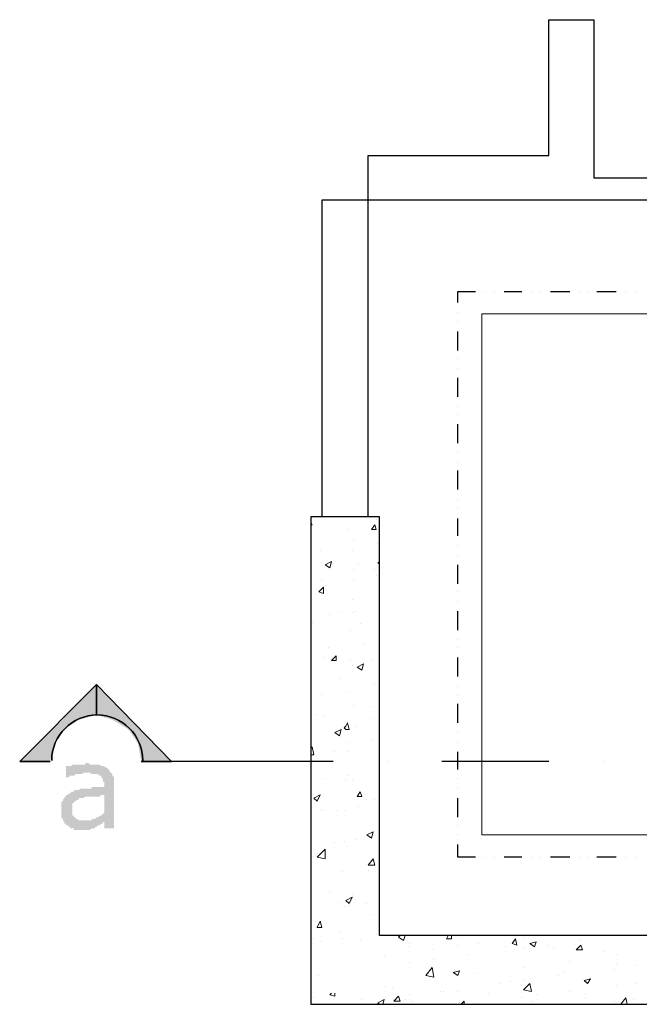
# Model space of a CAD drawing. Header units: metres. Extents: x 5.7 to 89.8, y 4 to 63.5.
# Tile 28 of 72: x 11.3 to 15, y 51 to 56.9. Entities that reach past the tile are written whole.
import ezdxf

# ---------------------------------------------------------------- set-up
doc = ezdxf.new("R2010")
doc.units = ezdxf.units.M
doc.header["$MEASUREMENT"] = 0
for name, color, linetype in [('PDF11_halozen', 7, 'Continuous'), ('PDF11_hatch-plan', 7, 'Continuous'), ('PDF11_saghf kazeb', 7, 'Continuous'), ('PDF11_SECTION', 7, 'Continuous'), ('PDF11_shear wall', 7, 'Continuous'), ('PDF11_wall', 7, 'Continuous')]:
    doc.layers.add(name, color=color, linetype=linetype)
doc.layers.add('PDF11_makos plan', color=7, linetype='Continuous', true_color=0xfcb5ed)

msp = doc.modelspace()

# ---------------------------------------------------------------- hatches: boundary and pattern name
at = {"layer": 'PDF11_SECTION', "transparency": 33554559}
h = msp.add_hatch(color=256, dxfattribs=at)
h.paths.add_polyline_path([(11.8592, 52.0727), (11.8014, 52.0727), (11.8014, 52.1112), (11.7918, 52.1112), (11.7918, 52.1016), (11.7822, 52.1016), (11.7725, 52.092), (11.7725, 52.092), (11.7629, 52.092), (11.7533, 52.0823), (11.7533, 52.0823), (11.7436, 52.0823), (11.7436, 52.0727), (11.734, 52.0727), (11.7244, 52.0727), (11.7244, 52.0727), (11.7147, 52.0631), (11.7147, 52.0631), (11.7051, 52.0631), (11.6955, 52.0631), (11.6955, 52.0631), (11.6859, 52.0631), (11.6762, 52.0631), (11.6666, 52.0631), (11.6666, 52.0631), (11.657, 52.0631), (11.657, 52.0631), (11.6473, 52.0631), (11.6377, 52.0631), (11.6377, 52.0631), (11.6281, 52.0631), (11.6184, 52.0631), (11.6184, 52.0727), (11.6088, 52.0727), (11.5992, 52.0727), (11.5992, 52.0727), (11.5895, 52.0823), (11.5895, 52.0823), (11.5799, 52.092), (11.5703, 52.092), (11.5703, 52.092), (11.5703, 52.1016), (11.5607, 52.1016), (11.5607, 52.1112), (11.5607, 52.1112), (11.551, 52.1208), (11.551, 52.1305), (11.551, 52.1305), (11.5414, 52.1401), (11.5414, 52.1497), (11.5414, 52.1497), (11.5414, 52.1594), (11.5414, 52.169), (11.5414, 52.169), (11.5414, 52.1786), (11.5414, 52.1786), (11.5414, 52.1883), (11.5414, 52.1979), (11.5414, 52.2075), (11.5414, 52.2075), (11.5414, 52.2172), (11.5414, 52.2268), (11.5414, 52.2364), (11.551, 52.2364), (11.551, 52.246), (11.551, 52.246), (11.5607, 52.2557), (11.5607, 52.2557), (11.5607, 52.2653), (11.5703, 52.2653), (11.5703, 52.2749), (11.5799, 52.2749), (11.5895, 52.2846), (11.5895, 52.2846), (11.5992, 52.2846), (11.5992, 52.2942), (11.6088, 52.2942), (11.6184, 52.2942), (11.6184, 52.3038), (11.6281, 52.3038), (11.6377, 52.3038), (11.6377, 52.3038), (11.6473, 52.3038), (11.657, 52.3135), (11.657, 52.3135), (11.6666, 52.3135), (11.6762, 52.3135), (11.6859, 52.3135), (11.6859, 52.3135), (11.6955, 52.3135), (11.6955, 52.3135), (11.7051, 52.3135), (11.7147, 52.3135), (11.7244, 52.3135), (11.7244, 52.3231), (11.734, 52.3231), (11.7436, 52.3231), (11.7436, 52.3231), (11.7533, 52.3231), (11.7629, 52.3231), (11.7725, 52.3231), (11.7725, 52.3231), (11.7822, 52.3231), (11.7918, 52.3231), (11.8014, 52.3231), (11.8014, 52.3231), (11.8014, 52.3327), (11.8014, 52.3424), (11.8014, 52.352), (11.7918, 52.352), (11.7918, 52.3616), (11.7918, 52.3713), (11.7918, 52.3713), (11.7918, 52.3713), (11.7822, 52.3809), (11.7822, 52.3905), (11.7725, 52.3905), (11.7725, 52.3905), (11.7629, 52.4001), (11.7533, 52.4001), (11.7533, 52.4001), (11.7436, 52.4001), (11.734, 52.4001), (11.734, 52.4001), (11.7244, 52.4001), (11.7147, 52.4098), (11.7051, 52.4098), (11.7051, 52.4098), (11.6955, 52.4098), (11.6859, 52.4098), (11.6859, 52.4098), (11.6762, 52.4098), (11.6666, 52.4001), (11.6666, 52.4001), (11.657, 52.4001), (11.6473, 52.4001), (11.6377, 52.4001), (11.6377, 52.4001), (11.6377, 52.4001), (11.6281, 52.4001), (11.6184, 52.3905), (11.6088, 52.3905), (11.6088, 52.3905), (11.5992, 52.3905), (11.5895, 52.3905), (11.5895, 52.3809), (11.5799, 52.3809), (11.5799, 52.3809), (11.5703, 52.3809), (11.5703, 52.4483), (11.5799, 52.4483), (11.5799, 52.4483), (11.5895, 52.4483), (11.5992, 52.4483), (11.5992, 52.4483), (11.6088, 52.4579), (11.6184, 52.4579), (11.6281, 52.4579), (11.6377, 52.4579), (11.6377, 52.4579), (11.6473, 52.4579), (11.657, 52.4579), (11.657, 52.4579), (11.6666, 52.4579), (11.6762, 52.4579), (11.6859, 52.4579), (11.6859, 52.4676), (11.6955, 52.4676), (11.6955, 52.4676), (11.7051, 52.4676), (11.7147, 52.4579), (11.7147, 52.4579), (11.7244, 52.4579), (11.734, 52.4579), (11.7436, 52.4579), (11.7436, 52.4579), (11.7533, 52.4579), (11.7629, 52.4579), (11.7629, 52.4579), (11.7629, 52.4579), (11.7725, 52.4579), (11.7822, 52.4483), (11.7918, 52.4483), (11.7918, 52.4483), (11.8014, 52.4483), (11.8111, 52.4387), (11.8111, 52.4387), (11.8207, 52.4387), (11.8207, 52.429), (11.8207, 52.429), (11.8303, 52.429), (11.8303, 52.4194), (11.84, 52.4098), (11.84, 52.4098), (11.8496, 52.4001), (11.8496, 52.4001), (11.8496, 52.3905), (11.8496, 52.3905), (11.8592, 52.3809), (11.8592, 52.3713), (11.8592, 52.3713), (11.8592, 52.3616), (11.8592, 52.352), (11.8592, 52.3424), (11.8592, 52.3424), (11.8592, 52.3327), (11.8592, 52.3327)], flags=0)
h.paths.add_polyline_path([(11.8014, 52.169), (11.8014, 52.2749), (11.7918, 52.2749), (11.7822, 52.2749), (11.7822, 52.2749), (11.7725, 52.2653), (11.7629, 52.2653), (11.7629, 52.2653), (11.7533, 52.2653), (11.7436, 52.2653), (11.734, 52.2653), (11.734, 52.2653), (11.7244, 52.2653), (11.7147, 52.2653), (11.7051, 52.2653), (11.6955, 52.2653), (11.6955, 52.2653), (11.6859, 52.2653), (11.6762, 52.2557), (11.6762, 52.2557), (11.6666, 52.2557), (11.6666, 52.2557), (11.657, 52.2557), (11.6473, 52.2557), (11.6473, 52.246), (11.6377, 52.246), (11.6377, 52.246), (11.6281, 52.2364), (11.6281, 52.2364), (11.6184, 52.2364), (11.6184, 52.2268), (11.6088, 52.2268), (11.6088, 52.2172), (11.6088, 52.2075), (11.6088, 52.2075), (11.6088, 52.1979), (11.6088, 52.1883), (11.6088, 52.1883), (11.6088, 52.1786), (11.6088, 52.169), (11.6088, 52.1594), (11.6088, 52.1594), (11.6088, 52.1497), (11.6184, 52.1497), (11.6184, 52.1401), (11.6281, 52.1401), (11.6281, 52.1401), (11.6281, 52.1305), (11.6377, 52.1305), (11.6377, 52.1305), (11.6473, 52.1208), (11.6473, 52.1208), (11.657, 52.1208), (11.6666, 52.1208), (11.6762, 52.1208), (11.6859, 52.1208), (11.6859, 52.1208), (11.6955, 52.1208), (11.6955, 52.1208), (11.7051, 52.1208), (11.7147, 52.1208), (11.7244, 52.1208), (11.7244, 52.1305), (11.734, 52.1305), (11.7436, 52.1305), (11.7436, 52.1305), (11.7436, 52.1305), (11.7533, 52.1401), (11.7629, 52.1401), (11.7629, 52.1401), (11.7725, 52.1497), (11.7822, 52.1497), (11.7822, 52.1497), (11.7918, 52.1594), (11.7918, 52.1594), (11.8014, 52.169)], flags=0)

# ---------------------------------------------------------------- linework, layer by layer
at = {"layer": 'PDF11_halozen', "lineweight": 25}
for points in [[(13.9299, 55.2414), (13.9299, 55.3088), (14.0359, 55.3088)], [(14.0937, 55.3088), (14.0937, 55.3088)], [(14.1514, 55.3088), (14.1514, 55.3088)], [(14.2092, 55.3088), (14.3152, 55.3088)], [(14.373, 55.3088), (14.373, 55.3088)], [(14.4307, 55.3088), (14.4307, 55.3088)], [(14.4885, 55.3088), (14.6041, 55.3088)], [(14.6619, 55.3088), (14.6619, 55.3088)], [(14.7101, 55.3088), (14.7101, 55.3088)], [(14.7678, 55.3088), (14.8834, 55.3088)], [(14.9412, 55.3088), (14.9412, 55.3088)], [(14.999, 55.3088), (14.999, 55.3088)], [(13.9299, 55.1836), (13.9299, 55.1836)], [(13.9299, 55.1258), (13.9299, 55.1258)], [(13.9299, 54.9524), (13.9299, 55.068)], [(13.9299, 54.9043), (13.9299, 54.9043)], [(13.9299, 54.8465), (13.9299, 54.8465)], [(13.9299, 54.6731), (13.9299, 54.7887)], [(13.9299, 54.6153), (13.9299, 54.6153)], [(13.9299, 54.5672), (13.9299, 54.5672)], [(13.9299, 54.3938), (13.9299, 54.5094)], [(13.9299, 54.336), (13.9299, 54.336)], [(13.9299, 54.2782), (13.9299, 54.2782)], [(13.9299, 54.1145), (13.9299, 54.2301)], [(13.9299, 54.0567), (13.9299, 54.0567)], [(13.9299, 53.9989), (13.9299, 53.9989)], [(13.9299, 53.8352), (13.9299, 53.9411)], [(13.9299, 53.7774), (13.9299, 53.7774)], [(13.9299, 53.7196), (13.9299, 53.7196)], [(13.9299, 53.5463), (13.9299, 53.6618)], [(13.9299, 53.4981), (13.9299, 53.4981)], [(13.9299, 53.4403), (13.9299, 53.4403)], [(13.9299, 53.267), (13.9299, 53.3825)], [(13.9299, 53.2092), (13.9299, 53.2092)], [(13.9299, 53.161), (13.9299, 53.161)], [(13.9299, 52.9877), (13.9299, 53.1032)], [(13.9299, 52.9299), (13.9299, 52.9299)], [(13.9299, 52.8721), (13.9299, 52.8721)], [(13.9299, 52.7083), (13.9299, 52.8239)], [(13.9299, 52.6506), (13.9299, 52.6506)], [(13.9299, 52.5928), (13.9299, 52.5928)], [(13.9299, 52.429), (13.9299, 52.535)], [(13.9299, 52.3713), (13.9299, 52.3713)], [(13.9299, 52.3135), (13.9299, 52.3135)], [(13.9299, 52.1401), (13.9299, 52.2557)], [(13.9299, 52.092), (13.9299, 52.092)], [(13.9299, 52.0342), (13.9299, 52.0342)], [(14.0359, 51.8993), (13.9299, 51.8993), (13.9299, 51.9764)], [(14.0937, 51.8993), (14.0937, 51.8993)], [(14.1514, 51.8993), (14.1514, 51.8993)], [(14.3152, 51.8993), (14.2092, 51.8993)], [(14.373, 51.8993), (14.373, 51.8993)], [(14.4307, 51.8993), (14.4307, 51.8993)], [(14.6041, 51.8993), (14.4885, 51.8993)], [(14.6619, 51.8993), (14.6619, 51.8993)], [(14.7101, 51.8993), (14.7101, 51.8993)], [(14.8834, 51.8993), (14.7678, 51.8993)], [(14.9412, 51.8993), (14.9412, 51.8993)], [(14.999, 51.8993), (14.999, 51.8993)]]:
    msp.add_lwpolyline(points, dxfattribs=at)
at = {"layer": 'PDF11_hatch-plan', "lineweight": 18}
for points in [[(13.1498, 53.9508), (13.1498, 53.9508)], [(13.4387, 53.9315), (13.4387, 53.9315)], [(13.0439, 53.9026), (13.0535, 53.9026), (13.0439, 53.9122)], [(13.2654, 53.8737), (13.2654, 53.8737)], [(13.3039, 53.8063), (13.3039, 53.8063)], [(13.4484, 53.787), (13.4484, 53.787)], [(13.1016, 53.7485), (13.1016, 53.7485)], [(13.2943, 53.7485), (13.2943, 53.7485)], [(13.3039, 53.6329), (13.3039, 53.6329)], [(13.3328, 53.6618), (13.3328, 53.6618)], [(13.4291, 53.6329), (13.4291, 53.6329)], [(13.458, 53.6715), (13.4484, 53.6715), (13.458, 53.6811)], [(13.1113, 53.5752), (13.1113, 53.5752)], [(13.3039, 53.5752), (13.3039, 53.5752)], [(13.4387, 53.5944), (13.4387, 53.5944)], [(13.2943, 53.4499), (13.2943, 53.4499)], [(13.1594, 53.3633), (13.1594, 53.3633)], [(13.2268, 53.3825), (13.2268, 53.3825)], [(13.2943, 53.3729), (13.2943, 53.3729)], [(13.3135, 53.3825), (13.3135, 53.3825)], [(13.0535, 53.3151), (13.0535, 53.3151)], [(13.3424, 53.3055), (13.3424, 53.3055)], [(13.2846, 53.267), (13.2846, 53.267)], [(13.1498, 53.161), (13.1498, 53.161)], [(13.3617, 53.1899), (13.3617, 53.1899)], [(13.1209, 53.1032), (13.1209, 53.1032)], [(13.2846, 53.084), (13.2846, 53.084)], [(13.2943, 53.0551), (13.2943, 53.0551)], [(13.4098, 53.0936), (13.4098, 53.0936)], [(13.2172, 52.978), (13.2172, 52.978)], [(13.4291, 52.9395), (13.4291, 52.9395)], [(13.1113, 52.8817), (13.1113, 52.8817)], [(13.275, 52.901), (13.275, 52.901)], [(13.3039, 52.8143), (13.3039, 52.8143)], [(13.4195, 52.8047), (13.4195, 52.8047)], [(13.0727, 52.7565), (13.0727, 52.7565)], [(13.1209, 52.7469), (13.1209, 52.7469)], [(13.2654, 52.718), (13.2654, 52.718)], [(13.3135, 52.6891), (13.3135, 52.6891)], [(13.4195, 52.7372), (13.4195, 52.7372)], [(13.275, 52.5928), (13.275, 52.5928)], [(13.4098, 52.6024), (13.4098, 52.6024)], [(13.0439, 52.5542), (13.0535, 52.5639), (13.0631, 52.5157), (13.0439, 52.5157)], [(13.1883, 52.535), (13.1883, 52.535)], [(13.2654, 52.535), (13.2654, 52.535)], [(13.2654, 52.3905), (13.2654, 52.3905)], [(13.1305, 52.3713), (13.1305, 52.3713)], [(13.2557, 52.3616), (13.2557, 52.3616)], [(13.2943, 52.3616), (13.2943, 52.3616)], [(13.0824, 52.2557), (13.0824, 52.2557)], [(13.3809, 52.246), (13.3809, 52.246)], [(13.4291, 52.246), (13.4291, 52.246)], [(13.1113, 52.1883), (13.1113, 52.1883)], [(13.1209, 52.1786), (13.1209, 52.1786)], [(13.198, 52.1786), (13.198, 52.1786)], [(13.2461, 52.1786), (13.2461, 52.1786)], [(13.3328, 52.2075), (13.3328, 52.2075)], [(13.1883, 51.986), (13.1883, 51.986)], [(13.2461, 51.9956), (13.2461, 51.9956)], [(13.3135, 52.0053), (13.3135, 52.0053)], [(13.2654, 51.9667), (13.2654, 51.9667)], [(13.2365, 51.8126), (13.2365, 51.8126)], [(13.3906, 51.8223), (13.3906, 51.8223)], [(13.1594, 51.6874), (13.1594, 51.6874)], [(13.2943, 51.6778), (13.2943, 51.6778)], [(13.458, 51.6778), (13.458, 51.6778)], [(13.2268, 51.6297), (13.2268, 51.6297)], [(13.2557, 51.6393), (13.2557, 51.6393)], [(13.3809, 51.62), (13.3809, 51.62)], [(13.2461, 51.6008), (13.2461, 51.6008)], [(13.275, 51.6104), (13.275, 51.6104)], [(13.1016, 51.5044), (13.1016, 51.5044)], [(13.4195, 51.5526), (13.4195, 51.5526)], [(13.2172, 51.4467), (13.2172, 51.4467)], [(13.0535, 51.4081), (13.0535, 51.4081)], [(13.1016, 51.3889), (13.1016, 51.3889)], [(13.2365, 51.4081), (13.2365, 51.4081)], [(13.3424, 51.3985), (13.3424, 51.3985)], [(13.4387, 51.437), (13.4387, 51.437)], [(13.6121, 51.4274), (13.6025, 51.3985), (13.5736, 51.4178), (13.5832, 51.4274)], [(13.641, 51.3792), (13.641, 51.3792)], [(13.8914, 51.4274), (13.8914, 51.4081), (13.8625, 51.4081), (13.8721, 51.4274)], [(13.9492, 51.4178), (13.9492, 51.4178)], [(14.0551, 51.3792), (14.0551, 51.3792)], [(14.3344, 51.4178), (14.3344, 51.4178)], [(14.6715, 51.3985), (14.6715, 51.3985)], [(13.6314, 51.36), (13.6314, 51.36)], [(13.7758, 51.3407), (13.7758, 51.3407)], [(13.9299, 51.3696), (13.9299, 51.3696)], [(14.2189, 51.36), (14.2189, 51.36)], [(14.3344, 51.3503), (14.3344, 51.3503)], [(14.4693, 51.3696), (14.4693, 51.3696)], [(14.5078, 51.3503), (14.5078, 51.3503)], [(14.8064, 51.3311), (14.8064, 51.3311)], [(13.4869, 51.3022), (13.4869, 51.3022)], [(13.641, 51.2637), (13.641, 51.2637)], [(13.7855, 51.2829), (13.7855, 51.2829)], [(13.9877, 51.3118), (13.9877, 51.3118)], [(14.6041, 51.2733), (14.6041, 51.2733)], [(14.8834, 51.3118), (14.8834, 51.3118)], [(14.3248, 51.2348), (14.3248, 51.2348)], [(14.5656, 51.2059), (14.5656, 51.2059)], [(14.8738, 51.2251), (14.8738, 51.2251)], [(14.8834, 51.254), (14.8834, 51.254)], [(15.0086, 51.2444), (15.0086, 51.2444)], [(13.092, 51.1866), (13.092, 51.1866)], [(13.7662, 51.1577), (13.7662, 51.1577)], [(14.0455, 51.1962), (14.0455, 51.1962)], [(14.2478, 51.1481), (14.2478, 51.1481)], [(14.3248, 51.1577), (14.3248, 51.1577)], [(14.5367, 51.1866), (14.5367, 51.1866)], [(13.4869, 51.1192), (13.4869, 51.1192)], [(13.535, 51.1096), (13.535, 51.1096)], [(13.824, 51.0903), (13.824, 51.0903)], [(13.8432, 51.0903), (13.8432, 51.0903)], [(13.9299, 51.0903), (13.9299, 51.0903)], [(14.19, 51.1385), (14.19, 51.1385)], [(14.6041, 51.0903), (14.6041, 51.0903)], [(14.8834, 51.1288), (14.8834, 51.1288)], [(15.0086, 51.1385), (15.0086, 51.1385)], [(13.0631, 51.0518), (13.0631, 51.0518)], [(13.1883, 51.0807), (13.1883, 51.0614), (13.1594, 51.071), (13.1691, 51.0807)], [(13.3521, 51.0421), (13.3521, 51.0421)], [(13.458, 51.0133), (13.4484, 51.0229), (13.4869, 51.0421), (13.4773, 51.0133)], [(13.4965, 51.0518), (13.4965, 51.0518)], [(13.6121, 51.0421), (13.6121, 51.0421)], [(13.641, 51.071), (13.641, 51.071)], [(13.6506, 51.0325), (13.6506, 51.0325)], [(13.9396, 51.0229), (13.9396, 51.0229)], [(13.9492, 51.0133), (13.9685, 51.0325), (13.9685, 51.0133)], [(14.0455, 51.0229), (14.0455, 51.0229)], [(14.1129, 51.0807), (14.1129, 51.0807)], [(14.3152, 51.0518), (14.3152, 51.0518)], [(14.373, 51.0325), (14.373, 51.0325)], [(14.4019, 51.071), (14.4019, 51.071)], [(14.6908, 51.0807), (14.6908, 51.0807)], [(14.7004, 51.0518), (14.7004, 51.0518)], [(14.8738, 51.0325), (14.8738, 51.0325)], [(14.9123, 51.0133), (14.9412, 51.0518), (14.9508, 51.0133)], [(14.9894, 51.0421), (14.9894, 51.0421)]]:
    msp.add_lwpolyline(points, dxfattribs=at)
for points in [[(13.4291, 53.9026), (13.4387, 53.8737), (13.4098, 53.8737)], [(13.1691, 53.6811), (13.1594, 53.6426), (13.1305, 53.6618)], [(13.1209, 53.527), (13.1209, 53.4885), (13.092, 53.4981)], [(13.198, 53.1129), (13.198, 53.084), (13.1691, 53.084)], [(13.3617, 53.0647), (13.3521, 53.0262), (13.3232, 53.0454)], [(13.2654, 52.7083), (13.275, 52.6698), (13.2557, 52.6698), (13.2461, 52.6795), (13.2557, 52.6891)], [(13.2268, 52.6698), (13.2172, 52.6313), (13.1883, 52.6506)], [(13.1016, 52.2749), (13.0824, 52.2364), (13.0631, 52.2557)], [(13.3424, 52.2942), (13.3521, 52.2653), (13.3232, 52.2653)], [(13.4195, 52.0534), (13.4098, 52.0149), (13.3809, 52.0342)], [(13.1305, 51.8897), (13.0824, 51.8993), (13.1305, 51.9475)], [(13.4195, 51.8897), (13.4291, 51.8512), (13.3906, 51.8512)], [(13.2943, 51.6585), (13.275, 51.62), (13.2557, 51.6393)], [(13.1016, 51.5141), (13.1113, 51.4756), (13.0824, 51.4756)], [(14.2766, 51.4081), (14.2863, 51.3696), (14.2574, 51.3792)], [(14.4019, 51.3889), (14.3922, 51.36), (14.3633, 51.3792)], [(14.6715, 51.3696), (14.6812, 51.3407), (14.6426, 51.3407)], [(13.7855, 51.177), (13.7373, 51.1866), (13.7758, 51.2348)], [(13.9396, 51.2155), (13.9299, 51.1866), (13.901, 51.2059)], [(14.7293, 51.1674), (14.7101, 51.1385), (14.6908, 51.1577)], [(14.373, 51.0903), (14.3248, 51.0999), (14.3633, 51.1385)], [(13.5736, 51.0614), (13.5832, 51.0325), (13.5447, 51.0325)]]:
    msp.add_lwpolyline(points, close=True, dxfattribs=at)
at = {"layer": 'PDF11_makos plan', "lineweight": 18}
for points in [[(13.0439, 53.3536), (13.0439, 53.9508)], [(13.0439, 52.6024), (13.0439, 53.1032)], [(13.0439, 51.8608), (13.0439, 52.352)], [(13.0439, 51.0133), (13.0439, 51.6104)]]:
    msp.add_lwpolyline(points, dxfattribs=at)
at = {"layer": 'PDF11_saghf kazeb', "lineweight": 18}
msp.add_lwpolyline([(14.0744, 55.1739), (19.7953, 55.1739), (19.7953, 52.0342), (14.0744, 52.0342)], close=True, dxfattribs=at)
at = {"layer": 'PDF11_SECTION', "lineweight": 30}
for points in [[(13.1787, 52.4772), (12.5045, 52.4772), (12.0229, 52.4772), (12.2059, 52.4772), (11.7533, 52.9395), (11.291, 52.4772), (11.474, 52.4772), (11.291, 52.4772), (11.7533, 52.9395), (12.2059, 52.4772), (12.0229, 52.4772)], [(13.5062, 52.4772), (13.5062, 52.4772)], [(14.4789, 52.4772), (13.8336, 52.4772)], [(14.8064, 52.4772), (14.8064, 52.4772)]]:
    msp.add_lwpolyline(points, dxfattribs=at)
msp.add_lwpolyline([(11.7533, 52.7565), (11.7533, 52.9395)], close=True, dxfattribs=at)
msp.add_lwpolyline([(12.0326, 52.482, 0.999952), (11.4836, 52.482, -0.999952)], format="xyb", close=True, dxfattribs=at)
at = {"layer": 'PDF11_SECTION', "transparency": 33554559}
for points in [[(11.7533, 52.9395), (11.5703, 52.7565), (11.7533, 52.7565)], [(11.7533, 52.9395), (11.5703, 52.7565), (11.7533, 52.7565)], [(11.7533, 52.9395), (11.7533, 52.7565), (11.9363, 52.7565)], [(11.551, 52.7276), (11.6473, 52.7276), (11.5703, 52.7565)], [(11.551, 52.7276), (11.6473, 52.7276), (11.5703, 52.7565)], [(11.6473, 52.7276), (11.5703, 52.7565), (11.7533, 52.7565)], [(11.6473, 52.7276), (11.5703, 52.7565), (11.7533, 52.7565)], [(11.8496, 52.7276), (11.9555, 52.7276), (11.7533, 52.7565)], [(11.9555, 52.7276), (11.7533, 52.7565), (11.9363, 52.7565)], [(11.4836, 52.6698), (11.5607, 52.6698), (11.551, 52.7276)], [(11.4836, 52.6698), (11.5607, 52.6698), (11.551, 52.7276)], [(11.5607, 52.6698), (11.551, 52.7276), (11.6473, 52.7276)], [(11.5607, 52.6698), (11.551, 52.7276), (11.6473, 52.7276)], [(11.9459, 52.6698), (12.0133, 52.6698), (11.8496, 52.7276)], [(12.0133, 52.6698), (11.8496, 52.7276), (11.9555, 52.7276)], [(11.3969, 52.5831), (11.5029, 52.5831), (11.4836, 52.6698)], [(11.3969, 52.5831), (11.5029, 52.5831), (11.4836, 52.6698)], [(11.5029, 52.5831), (11.4836, 52.6698), (11.5607, 52.6698)], [(11.5029, 52.5831), (11.4836, 52.6698), (11.5607, 52.6698)], [(12.0037, 52.5831), (12.1, 52.5831), (11.9459, 52.6698)], [(12.1, 52.5831), (11.9459, 52.6698), (12.0133, 52.6698)], [(11.291, 52.4772), (11.474, 52.4772), (11.3969, 52.5831)], [(11.291, 52.4772), (11.474, 52.4772), (11.3969, 52.5831)], [(11.474, 52.4772), (11.3969, 52.5831), (11.5029, 52.5831)], [(11.474, 52.4772), (11.3969, 52.5831), (11.5029, 52.5831)], [(12.0229, 52.4772), (12.2059, 52.4772), (12.0037, 52.5831)], [(12.2059, 52.4772), (12.0037, 52.5831), (12.1, 52.5831)]]:
    msp.add_solid(points, dxfattribs=at)
at = {"layer": 'PDF11_shear wall', "lineweight": 30}
msp.add_lwpolyline([(13.0439, 51.0133), (15.9814, 51.0133), (15.9814, 51.4274), (13.458, 51.4274), (13.458, 53.9508), (13.0439, 53.9508)], close=True, dxfattribs=at)
at = {"layer": 'PDF11_wall', "lineweight": 30}
msp.add_lwpolyline([(13.3906, 53.9508), (13.3906, 56.1274), (14.4789, 56.1274), (14.4789, 56.9461), (14.7486, 56.9461), (14.7486, 55.9926), (15.7117, 55.9926), (15.7117, 55.8577), (13.1113, 55.8577), (13.1113, 53.9508)], dxfattribs=at)

doc.saveas('drawing.dxf')
